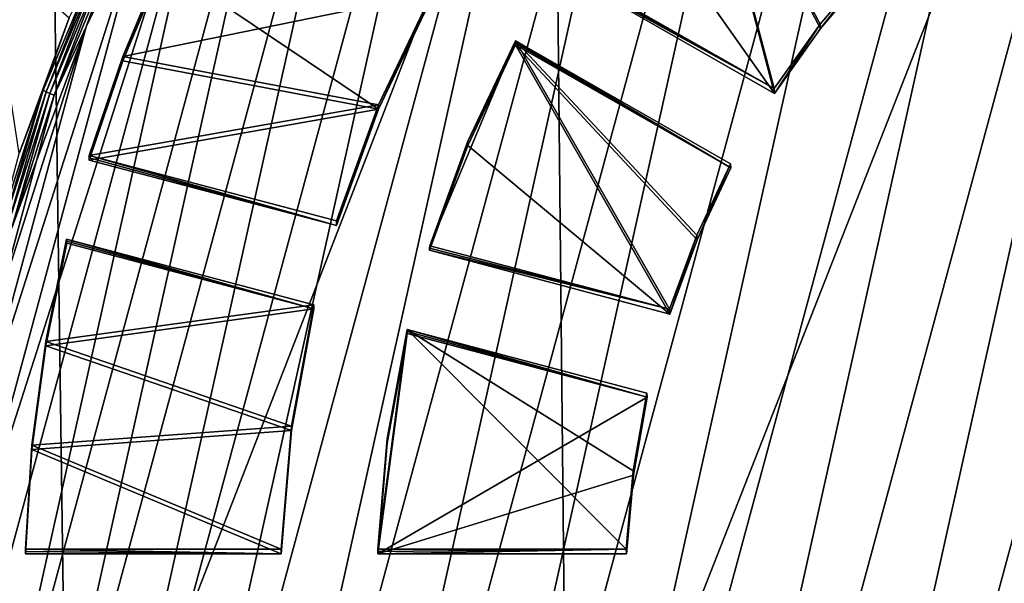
# Model space of a CAD drawing. Header units: metres. Extents: x -22 to 72, y -237 to 23.
# Tile 65 of 256: x -8 to -3, y -220 to -217. Entities that reach past the tile are written whole.
import ezdxf

# ---------------------------------------------------------------- set-up
doc = ezdxf.new("R2010")
doc.units = ezdxf.units.M
doc.layers.add('solid_509588_MEDIA_SW0001', color=7, linetype='CONTINUOUS')

msp = doc.modelspace()

# ---------------------------------------------------------------- linework, layer by layer
at = {"layer": 'solid_509588_MEDIA_SW0001'}
for points in [[(-4.840845, -226.94339, 261.082947), (-1.544162, -212.130569, 259.001129), (-0.804435, -212.026123, 258.98645)], [(-4.213609, -227.346313, 261.139557), (-4.840845, -226.94339, 261.082947), (-0.804435, -212.026123, 258.98645)], [(-4.213609, -227.346313, 261.139557), (-0.804435, -212.026123, 258.98645), (-0.057793, -211.987747, 258.981049)], [(-3.552213, -227.691986, 261.188141), (-4.213609, -227.346313, 261.139557), (-0.057793, -211.987747, 258.981049)], [(-3.552213, -227.691986, 261.188141), (-0.057793, -211.987747, 258.981049), (0.68952, -212.015869, 258.985016)], [(-2.863581, -227.97699, 261.22818), (-3.552213, -227.691986, 261.188141), (0.68952, -212.015869, 258.985016)], [(-5.428728, -226.486649, 261.018738), (-2.271726, -212.300354, 259.024994), (-1.544162, -212.130569, 259.001129)], [(-4.840845, -226.94339, 261.082947), (-5.428728, -226.486649, 261.018738), (-1.544162, -212.130569, 259.001129)], [(-5.973097, -225.97937, 260.947449), (-2.981117, -212.534088, 259.057831), (-2.271726, -212.300354, 259.024994)], [(-5.428728, -226.486649, 261.018738), (-5.973097, -225.97937, 260.947449), (-2.271726, -212.300354, 259.024994)], [(-6.469422, -225.425705, 260.869629), (-3.666375, -212.829849, 259.099396), (-2.981117, -212.534088, 259.057831)], [(-5.973097, -225.97937, 260.947449), (-6.469422, -225.425705, 260.869629), (-2.981117, -212.534088, 259.057831)], [(-6.913532, -224.830261, 260.78595), (-4.32208, -213.185272, 259.149353), (-3.666375, -212.829849, 259.099396)], [(-6.469422, -225.425705, 260.869629), (-6.913532, -224.830261, 260.78595), (-3.666375, -212.829849, 259.099396)], [(-7.301927, -224.1978, 260.697052), (-4.942986, -213.597504, 259.207275), (-4.32208, -213.185272, 259.149353)], [(-6.913532, -224.830261, 260.78595), (-7.301927, -224.1978, 260.697052), (-4.32208, -213.185272, 259.149353)], [(-7.631497, -223.533371, 260.603699), (-5.524051, -214.063217, 259.272736), (-4.942986, -213.597504, 259.207275)], [(-7.301927, -224.1978, 260.697052), (-7.631497, -223.533371, 260.603699), (-4.942986, -213.597504, 259.207275)], [(-7.899566, -222.842346, 260.506561), (-6.060594, -214.578644, 259.345184), (-5.524051, -214.063217, 259.272736)], [(-7.631497, -223.533371, 260.603699), (-7.899566, -222.842346, 260.506561), (-5.524051, -214.063217, 259.272736)], [(-8.103972, -222.13031, 260.406494), (-6.548295, -215.139633, 259.424011), (-6.060594, -214.578644, 259.345184)], [(-7.899566, -222.842346, 260.506561), (-8.103972, -222.13031, 260.406494), (-6.060594, -214.578644, 259.345184)], [(-8.243075, -221.402985, 260.304291), (-6.983225, -215.741684, 259.508636), (-6.548295, -215.139633, 259.424011)], [(-8.103972, -222.13031, 260.406494), (-8.243075, -221.402985, 260.304291), (-6.548295, -215.139633, 259.424011)], [(-7.868262, -215.169556, 291.137604), (-10.450227, -216.07196, 290.896393), (-10.399515, -219.547348, 290.901642)], [(-7.868262, -215.169556, 291.137604), (-10.399515, -219.547348, 290.901642), (-7.777579, -221.711716, 291.145966)], [(-7.868262, -215.169556, 291.137604), (-7.777579, -221.711716, 291.145966), (-5.255641, -215.213242, 291.308411)], [(-7.777579, -221.711716, 291.145966), (-5.187292, -221.766373, 291.313324), (-5.255641, -215.213242, 291.308411)], [(-5.255641, -215.213242, 291.308411), (-5.187292, -221.766373, 291.313324), (-2.628326, -215.240128, 291.409119)], [(-5.187292, -221.766373, 291.313324), (-2.593583, -221.800095, 291.410675), (-2.628326, -215.240128, 291.409119)], [(-8.321418, -219.926056, 260.09671), (-7.361877, -216.379913, 259.598328), (-6.983225, -215.741684, 259.508636)], [(-8.315751, -220.66626, 260.200745), (-8.321418, -219.926056, 260.09671), (-6.983225, -215.741684, 259.508636)], [(-8.243075, -221.402985, 260.304291), (-8.315751, -220.66626, 260.200745), (-6.983225, -215.741684, 259.508636)], [(-5.230598, -216.73317, 261.465668), (-4.523939, -215.821198, 261.337494), (-4.116362, -217.370209, 261.555206)], [(-4.898873, -216.282776, 261.241364), (-4.115769, -217.394806, 261.397644), (-4.522705, -215.842072, 261.179443)], [(-3.879091, -217.03566, 261.508179), (-4.523939, -215.821198, 261.337494), (-3.614168, -216.722107, 261.464111)], [(-4.116362, -217.370209, 261.555206), (-4.523939, -215.821198, 261.337494), (-3.879091, -217.03566, 261.508179)], [(-3.877654, -217.058929, 261.350464), (-3.611664, -216.744232, 261.306213), (-4.522705, -215.842072, 261.179443)], [(-3.877654, -217.058929, 261.350464), (-4.522705, -215.842072, 261.179443), (-4.115769, -217.394806, 261.397644)], [(-4.898873, -216.282776, 261.241364), (-5.231562, -216.756882, 261.308014), (-4.115769, -217.394806, 261.397644)], [(-8.321418, -219.926056, 260.09671), (-8.260032, -219.188339, 259.993042), (-7.361877, -216.379913, 259.598328)], [(-8.260032, -219.188339, 259.993042), (-7.681203, -217.049179, 259.692383), (-7.361877, -216.379913, 259.598328)], [(-7.569525, -216.737915, 259.651794), (-7.361877, -216.379913, 259.598328), (-7.681203, -217.049179, 259.692383)], [(-8.195514, -216.62764, 261.147888), (-7.769151, -217.003555, 259.75592), (-8.029399, -217.706161, 259.854675)], [(-7.769151, -217.003555, 259.75592), (-7.62361, -216.706894, 259.691284), (-7.904434, -217.378265, 259.785645)], [(-7.889403, -217.386383, 259.767212), (-7.904434, -217.378265, 259.785645), (-7.62361, -216.706894, 259.691284)], [(-7.889403, -217.386383, 259.767212), (-7.62361, -216.706894, 259.691284), (-7.609113, -216.716293, 259.673035)], [(-7.889403, -217.386383, 259.767212), (-7.609113, -216.716293, 259.673035), (-7.870309, -217.395325, 259.75354)], [(-7.609113, -216.716293, 259.673035), (-7.590697, -216.726852, 259.659576), (-7.870309, -217.395325, 259.75354)], [(-7.870309, -217.395325, 259.75354), (-7.590697, -216.726852, 259.659576), (-7.848356, -217.404526, 259.745483)], [(-7.590697, -216.726852, 259.659576), (-7.569525, -216.737915, 259.651794), (-7.848356, -217.404526, 259.745483)], [(-7.281867, -216.724884, 261.303497), (-7.491526, -217.22612, 261.373932), (-6.166893, -217.475861, 261.409058)], [(-7.491302, -217.203339, 261.531738), (-7.491526, -217.22612, 261.373932), (-7.281867, -216.724884, 261.303497)], [(-7.491302, -217.203339, 261.531738), (-7.28208, -216.703156, 261.461456), (-5.890871, -216.874771, 261.485565)], [(-7.491302, -217.203339, 261.531738), (-7.281867, -216.724884, 261.303497), (-7.28208, -216.703156, 261.461456)], [(-7.281867, -216.724884, 261.303497), (-6.166893, -217.475861, 261.409058), (-5.890018, -216.895386, 261.327454)], [(-3.877654, -217.058929, 261.350464), (-3.879091, -217.03566, 261.508179), (-3.614168, -216.722107, 261.464111)], [(-3.877654, -217.058929, 261.350464), (-3.614168, -216.722107, 261.464111), (-3.611664, -216.744232, 261.306213)], [(-7.848356, -217.404526, 259.745483), (-7.569525, -216.737915, 259.651794), (-7.681203, -217.049179, 259.692383)], [(-4.116362, -217.370209, 261.555206), (-5.231562, -216.756882, 261.308014), (-5.23108, -216.745026, 261.386841)], [(-5.231562, -216.756882, 261.308014), (-4.116362, -217.370209, 261.555206), (-4.115769, -217.394806, 261.397644)], [(-5.23108, -216.745026, 261.386841), (-5.230598, -216.73317, 261.465668), (-4.116362, -217.370209, 261.555206)], [(-7.491302, -217.203339, 261.531738), (-5.890871, -216.874771, 261.485565), (-6.166893, -217.453659, 261.566925)], [(-5.890871, -216.874771, 261.485565), (-5.890018, -216.895386, 261.327454), (-6.166893, -217.475861, 261.409058)], [(-6.166893, -217.453659, 261.566925), (-5.890871, -216.874771, 261.485565), (-6.166893, -217.475861, 261.409058)], [(-8.029399, -217.706161, 259.854675), (-7.769151, -217.003555, 259.75592), (-7.904434, -217.378265, 259.785645)], [(-8.260032, -219.188339, 259.993042), (-8.132092, -218.459061, 259.890533), (-7.681203, -217.049179, 259.692383)], [(-8.132092, -218.459061, 259.890533), (-7.938632, -217.744095, 259.79007), (-7.681203, -217.049179, 259.692383)], [(-7.848356, -217.404526, 259.745483), (-7.681203, -217.049179, 259.692383), (-7.938632, -217.744095, 259.79007)], [(-4.115769, -217.394806, 261.397644), (-4.116362, -217.370209, 261.555206), (-3.879091, -217.03566, 261.508179)], [(-3.877654, -217.058929, 261.350464), (-4.115769, -217.394806, 261.397644), (-3.879091, -217.03566, 261.508179)], [(-5.457587, -217.122498, 261.520386), (-4.659042, -218.514267, 261.715973), (-5.901812, -218.184509, 261.669647)], [(-5.704997, -217.64325, 261.593567), (-5.457587, -217.122498, 261.520386), (-5.901812, -218.184509, 261.669647)], [(-5.704932, -217.665283, 261.435669), (-5.457587, -217.122498, 261.520386), (-5.704997, -217.64325, 261.593567)], [(-5.704932, -217.665283, 261.435669), (-5.457163, -217.132797, 261.441345), (-5.457587, -217.122498, 261.520386)], [(-5.704932, -217.665283, 261.435669), (-5.456738, -217.143097, 261.362274), (-5.457163, -217.132797, 261.441345)], [(-5.457587, -217.122498, 261.520386), (-4.517297, -218.130295, 261.662018), (-4.659042, -218.514267, 261.715973)], [(-5.457587, -217.122498, 261.520386), (-4.34335, -217.759537, 261.609924), (-4.517297, -218.130295, 261.662018)], [(-5.457587, -217.122498, 261.520386), (-4.340946, -217.781036, 261.451935), (-4.34335, -217.759537, 261.609924)], [(-5.457587, -217.122498, 261.520386), (-5.457163, -217.132797, 261.441345), (-4.340946, -217.781036, 261.451935)], [(-5.457163, -217.132797, 261.441345), (-5.456738, -217.143097, 261.362274), (-4.340946, -217.781036, 261.451935)], [(-5.704932, -217.665283, 261.435669), (-4.65784, -218.538635, 261.558411), (-5.456738, -217.143097, 261.362274)], [(-5.456738, -217.143097, 261.362274), (-4.65784, -218.538635, 261.558411), (-4.515624, -218.153183, 261.504242)], [(-5.456738, -217.143097, 261.362274), (-4.515624, -218.153183, 261.504242), (-4.340946, -217.781036, 261.451935)], [(-7.491526, -217.22612, 261.373932), (-7.666065, -217.740433, 261.446228), (-6.166893, -217.475861, 261.409058)], [(-7.491526, -217.22612, 261.373932), (-7.665806, -217.72847, 261.525055), (-7.666065, -217.740433, 261.446228)], [(-7.491526, -217.22612, 261.373932), (-7.665546, -217.716522, 261.603882), (-7.665806, -217.72847, 261.525055)], [(-7.491302, -217.203339, 261.531738), (-6.166893, -217.453659, 261.566925), (-7.665546, -217.716522, 261.603882)], [(-7.491302, -217.203339, 261.531738), (-7.665546, -217.716522, 261.603882), (-7.491526, -217.22612, 261.373932)], [(-8.029399, -217.706161, 259.854675), (-7.904434, -217.378265, 259.785645), (-8.1251, -218.07132, 259.883026)], [(-8.10965, -218.078125, 259.86441), (-8.1251, -218.07132, 259.883026), (-7.904434, -217.378265, 259.785645)], [(-8.10965, -218.078125, 259.86441), (-7.904434, -217.378265, 259.785645), (-7.889403, -217.386383, 259.767212)], [(-8.10965, -218.078125, 259.86441), (-7.889403, -217.386383, 259.767212), (-8.090023, -218.085388, 259.850525)], [(-7.889403, -217.386383, 259.767212), (-7.870309, -217.395325, 259.75354), (-8.090023, -218.085388, 259.850525)], [(-8.090023, -218.085388, 259.850525), (-7.870309, -217.395325, 259.75354), (-8.067457, -218.092667, 259.842194)], [(-7.870309, -217.395325, 259.75354), (-7.848356, -217.404526, 259.745483), (-8.067457, -218.092667, 259.842194)], [(-8.067457, -218.092667, 259.842194), (-7.848356, -217.404526, 259.745483), (-7.938632, -217.744095, 259.79007)], [(-7.666065, -217.740433, 261.446228), (-6.385605, -218.080185, 261.493988), (-6.166893, -217.475861, 261.409058)], [(-7.665546, -217.716522, 261.603882), (-6.166893, -217.453659, 261.566925), (-6.385077, -218.056274, 261.651611)], [(-6.166893, -217.453659, 261.566925), (-6.385605, -218.080185, 261.493988), (-6.385077, -218.056274, 261.651611)], [(-6.166893, -217.453659, 261.566925), (-6.166893, -217.475861, 261.409058), (-6.385605, -218.080185, 261.493988)], [(-5.704932, -217.665283, 261.435669), (-5.704997, -217.64325, 261.593567), (-5.901812, -218.184509, 261.669647)], [(-5.704932, -217.665283, 261.435669), (-5.902079, -218.196457, 261.59082), (-5.902345, -218.20842, 261.511993)], [(-5.704932, -217.665283, 261.435669), (-5.902345, -218.20842, 261.511993), (-4.65784, -218.538635, 261.558411)], [(-5.704932, -217.665283, 261.435669), (-5.901812, -218.184509, 261.669647), (-5.902079, -218.196457, 261.59082)], [(-8.067457, -218.092667, 259.842194), (-7.938632, -217.744095, 259.79007), (-8.132092, -218.459061, 259.890533)], [(-6.385605, -218.080185, 261.493988), (-7.666065, -217.740433, 261.446228), (-7.665806, -217.72847, 261.525055)], [(-7.665806, -217.72847, 261.525055), (-7.665546, -217.716522, 261.603882), (-6.385605, -218.080185, 261.493988)], [(-7.665546, -217.716522, 261.603882), (-6.385077, -218.056274, 261.651611), (-6.385605, -218.080185, 261.493988)], [(-4.515624, -218.153183, 261.504242), (-4.517297, -218.130295, 261.662018), (-4.34335, -217.759537, 261.609924)], [(-4.340946, -217.781036, 261.451935), (-4.515624, -218.153183, 261.504242), (-4.34335, -217.759537, 261.609924)], [(-7.891234, -218.68132, 261.739471), (-7.783044, -218.150757, 261.664886), (-6.502575, -218.490524, 261.712646)], [(-7.891155, -218.703033, 261.581512), (-7.783044, -218.150757, 261.664886), (-7.891234, -218.68132, 261.739471)], [(-7.891155, -218.703033, 261.581512), (-7.782835, -218.16098, 261.585846), (-7.783044, -218.150757, 261.664886)], [(-7.783044, -218.150757, 261.664886), (-6.502165, -218.510956, 261.554535), (-6.502575, -218.490524, 261.712646)], [(-7.783044, -218.150757, 261.664886), (-7.782835, -218.16098, 261.585846), (-6.502165, -218.510956, 261.554535)], [(-4.517297, -218.130295, 261.662018), (-4.65784, -218.538635, 261.558411), (-4.659042, -218.514267, 261.715973)], [(-4.515624, -218.153183, 261.504242), (-4.65784, -218.538635, 261.558411), (-4.517297, -218.130295, 261.662018)], [(-7.891155, -218.703033, 261.581512), (-7.782625, -218.171204, 261.506775), (-7.782835, -218.16098, 261.585846)], [(-7.891155, -218.703033, 261.581512), (-6.502165, -218.510956, 261.554535), (-7.782625, -218.171204, 261.506775)], [(-7.782835, -218.16098, 261.585846), (-7.782625, -218.171204, 261.506775), (-6.502165, -218.510956, 261.554535)], [(-4.659042, -218.514267, 261.715973), (-5.902345, -218.20842, 261.511993), (-5.902079, -218.196457, 261.59082)], [(-5.902079, -218.196457, 261.59082), (-5.901812, -218.184509, 261.669647), (-4.659042, -218.514267, 261.715973)], [(-4.65784, -218.538635, 261.558411), (-5.902345, -218.20842, 261.511993), (-4.659042, -218.514267, 261.715973)], [(-7.891234, -218.68132, 261.739471), (-6.502575, -218.490524, 261.712646), (-6.617892, -219.120438, 261.801178)], [(-7.891155, -218.703033, 261.581512), (-6.617892, -219.142624, 261.64328), (-6.502165, -218.510956, 261.554535)], [(-6.502575, -218.490524, 261.712646), (-6.502165, -218.510956, 261.554535), (-6.617892, -219.142624, 261.64328)], [(-6.617892, -219.120438, 261.801178), (-6.502575, -218.490524, 261.712646), (-6.617892, -219.142624, 261.64328)], [(-6.170893, -219.782425, 261.733215), (-4.774401, -218.969406, 261.618958), (-6.018905, -218.639191, 261.57254)], [(-6.122175, -219.207306, 261.652374), (-6.170893, -219.782425, 261.733215), (-6.018905, -218.639191, 261.57254)], [(-4.884217, -219.758438, 261.890839), (-6.170826, -219.758438, 261.890839), (-6.01931, -218.618759, 261.730682)], [(-6.122187, -219.185181, 261.810272), (-6.01931, -218.618759, 261.730682), (-6.170826, -219.758438, 261.890839)], [(-6.122175, -219.207306, 261.652374), (-6.01931, -218.618759, 261.730682), (-6.122187, -219.185181, 261.810272)], [(-6.122175, -219.207306, 261.652374), (-6.019107, -218.628967, 261.651611), (-6.01931, -218.618759, 261.730682)], [(-6.122175, -219.207306, 261.652374), (-6.018905, -218.639191, 261.57254), (-6.019107, -218.628967, 261.651611)], [(-6.01931, -218.618759, 261.730682), (-4.774401, -218.969406, 261.618958), (-4.77654, -218.948517, 261.777008)], [(-4.847657, -219.351227, 261.833618), (-6.01931, -218.618759, 261.730682), (-4.77654, -218.948517, 261.777008)], [(-6.01931, -218.618759, 261.730682), (-6.019107, -218.628967, 261.651611), (-4.774401, -218.969406, 261.618958)], [(-4.847657, -219.351227, 261.833618), (-4.884217, -219.758438, 261.890839), (-6.01931, -218.618759, 261.730682)], [(-6.019107, -218.628967, 261.651611), (-6.018905, -218.639191, 261.57254), (-4.774401, -218.969406, 261.618958)], [(-7.891155, -218.703033, 261.581512), (-7.962598, -219.218063, 261.814911), (-7.962665, -219.240921, 261.657104)], [(-7.891155, -218.703033, 261.581512), (-7.962665, -219.240921, 261.657104), (-6.617892, -219.142624, 261.64328)], [(-7.891155, -218.703033, 261.581512), (-7.891234, -218.68132, 261.739471), (-7.962598, -219.218063, 261.814911)], [(-7.962598, -219.218063, 261.814911), (-7.891234, -218.68132, 261.739471), (-6.617892, -219.120438, 261.801178)], [(-4.845861, -219.373642, 261.675751), (-4.774401, -218.969406, 261.618958), (-6.170893, -219.782425, 261.733215)], [(-4.845861, -219.373642, 261.675751), (-4.847657, -219.351227, 261.833618), (-4.77654, -218.948517, 261.777008)], [(-4.845861, -219.373642, 261.675751), (-4.77654, -218.948517, 261.777008), (-4.774401, -218.969406, 261.618958)], [(-7.962598, -219.218063, 261.814911), (-6.617892, -219.120438, 261.801178), (-6.671139, -219.758438, 261.890839)], [(-6.617892, -219.120438, 261.801178), (-6.671201, -219.782425, 261.733215), (-6.671139, -219.758438, 261.890839)], [(-6.617892, -219.120438, 261.801178), (-6.617892, -219.142624, 261.64328), (-6.671201, -219.782425, 261.733215)], [(-7.962665, -219.240921, 261.657104), (-6.671201, -219.782425, 261.733215), (-6.617892, -219.142624, 261.64328)], [(-7.962598, -219.218063, 261.814911), (-6.671139, -219.758438, 261.890839), (-7.996779, -219.758438, 261.890839)], [(-7.962665, -219.240921, 261.657104), (-7.962598, -219.218063, 261.814911), (-7.996779, -219.758438, 261.890839)], [(-6.122175, -219.207306, 261.652374), (-6.17086, -219.770432, 261.812042), (-6.170893, -219.782425, 261.733215)], [(-6.122175, -219.207306, 261.652374), (-6.170826, -219.758438, 261.890839), (-6.17086, -219.770432, 261.812042)], [(-6.122175, -219.207306, 261.652374), (-6.122187, -219.185181, 261.810272), (-6.170826, -219.758438, 261.890839)], [(-7.962665, -219.240921, 261.657104), (-7.996805, -219.770432, 261.812042), (-7.99683, -219.782425, 261.733215)], [(-7.962665, -219.240921, 261.657104), (-7.99683, -219.782425, 261.733215), (-6.671201, -219.782425, 261.733215)], [(-7.962665, -219.240921, 261.657104), (-7.996779, -219.758438, 261.890839), (-7.996805, -219.770432, 261.812042)], [(-4.845861, -219.373642, 261.675751), (-6.170893, -219.782425, 261.733215), (-4.882487, -219.782425, 261.733215)], [(-4.847657, -219.351227, 261.833618), (-4.882487, -219.782425, 261.733215), (-4.884217, -219.758438, 261.890839)], [(-4.845861, -219.373642, 261.675751), (-4.882487, -219.782425, 261.733215), (-4.847657, -219.351227, 261.833618)], [(-7.777579, -221.711716, 291.145966), (-10.399515, -219.547348, 290.901642), (-10.323411, -225.459946, 290.909546)], [(-6.671201, -219.782425, 261.733215), (-7.99683, -219.782425, 261.733215), (-7.996805, -219.770432, 261.812042)], [(-7.996805, -219.770432, 261.812042), (-7.996779, -219.758438, 261.890839), (-6.671201, -219.782425, 261.733215)], [(-6.671139, -219.758438, 261.890839), (-6.671201, -219.782425, 261.733215), (-7.996779, -219.758438, 261.890839)], [(-4.884217, -219.758438, 261.890839), (-6.170893, -219.782425, 261.733215), (-6.17086, -219.770432, 261.812042)], [(-4.884217, -219.758438, 261.890839), (-4.882487, -219.782425, 261.733215), (-6.170893, -219.782425, 261.733215)], [(-6.17086, -219.770432, 261.812042), (-6.170826, -219.758438, 261.890839), (-4.884217, -219.758438, 261.890839)]]:
    msp.add_3dface(points, dxfattribs=at)

doc.saveas('drawing.dxf')
